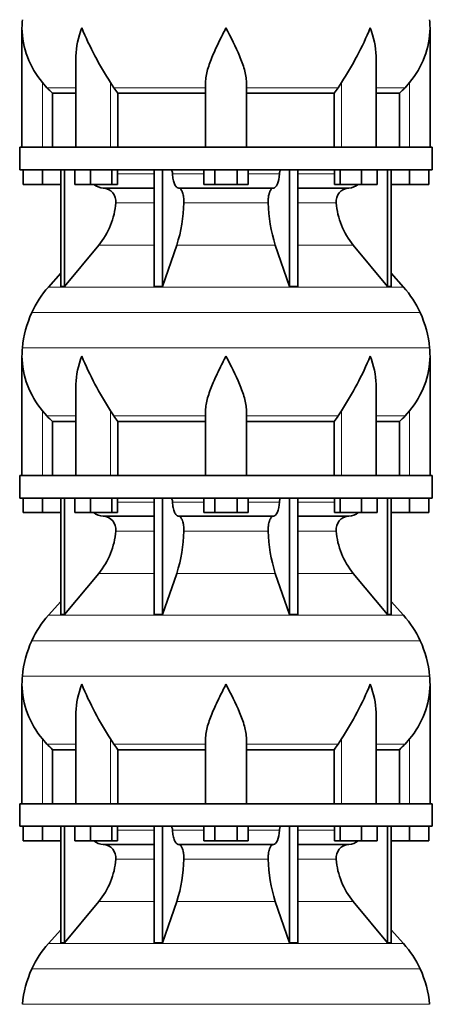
# Model space of a CAD drawing. Header units: millimetres. Extents: x 166 to 762, y -3522 to 2287.
# Tile 19 of 27: x 509 to 691, y -59 to 376. Entities that reach past the tile are written whole.
import ezdxf

# ---------------------------------------------------------------- set-up
doc = ezdxf.new("R2010")
doc.units = ezdxf.units.MM
doc.layers.add('VSI134_DIFFUSORE', color=7, linetype='Continuous')

# ---------------------------------------------------------------- blocks, each defined once
blk = doc.blocks.new('SE3')
at = {"layer": 'VSI134_DIFFUSORE', "color": 7, "linetype": 'Continuous', "lineweight": 35}
for p, q in [((509.77, 372.42), (509.77, 319.68)), ((689.77, 319.68), (689.77, 372.42)), ((533.5, 359.04), (533.5, 319.68)), ((666.05, 319.68), (666.05, 359.04)), ((520.78, 345.98), (518.77, 348.28)), ((550.28, 345.98), (548.86, 348.28)), ((590.77, 319.68), (590.77, 348.28)), ((608.77, 319.68), (608.77, 348.28)), ((650.69, 348.28), (649.26, 345.98)), ((680.77, 348.28), (678.76, 345.98)), ((523.3, 343.54), (533.5, 343.54)), ((523.3, 319.68), (523.3, 343.54)), ((552.06, 343.54), (590.77, 343.54)), ((552.06, 319.68), (552.06, 343.54)), ((608.77, 343.54), (647.48, 343.54)), ((647.48, 343.54), (647.48, 319.68)), ((666.05, 343.54), (676.25, 343.54)), ((676.25, 343.54), (676.25, 319.68)), ((690.77, 319.68), (508.77, 319.68)), ((508.77, 319.68), (508.77, 309.68)), ((690.77, 309.68), (690.77, 319.68)), ((508.77, 309.68), (690.77, 309.68)), ((510.27, 303.28), (510.27, 309.68)), ((510.27, 303.28), (510.27, 309.68)), ((518.77, 303.28), (518.77, 309.68)), ((526.95, 309.68), (526.95, 258.23)), ((528.48, 309.68), (528.48, 258.23)), ((533.02, 303.28), (533.02, 309.68)), ((539.96, 303.28), (539.96, 309.68)), ((549.44, 303.28), (549.44, 309.68)), ((551.98, 303.28), (551.98, 309.68)), ((568.08, 309.68), (568.08, 258.23)), ((571.77, 309.68), (571.77, 258.23)), ((589.96, 303.28), (589.96, 309.68)), ((594.87, 303.28), (594.87, 309.68)), ((604.68, 303.28), (604.68, 309.68)), ((609.59, 303.28), (609.59, 309.68)), ((627.78, 309.68), (627.78, 258.23)), ((631.47, 309.68), (631.47, 258.23)), ((647.57, 303.28), (647.57, 309.68)), ((650.11, 303.28), (650.11, 309.68)), ((659.59, 303.28), (659.59, 309.68)), ((666.53, 303.28), (666.53, 309.68)), ((671.07, 309.68), (671.07, 258.23)), ((672.6, 309.68), (672.6, 258.23)), ((680.77, 303.28), (680.77, 309.68)), ((689.27, 303.28), (689.27, 309.68)), ((518.77, 303.28), (510.27, 303.28)), ((526.95, 303.28), (518.77, 303.28)), ((539.96, 303.28), (533.02, 303.28)), ((549.44, 303.28), (539.96, 303.28)), ((545.6, 301.68), (568.08, 301.68)), ((551.98, 303.28), (549.44, 303.28)), ((578.86, 301.68), (620.68, 301.68)), ((594.87, 303.28), (589.96, 303.28)), ((604.68, 303.28), (594.87, 303.28)), ((609.59, 303.28), (604.68, 303.28)), ((631.47, 301.68), (653.95, 301.68)), ((650.11, 303.28), (647.57, 303.28)), ((659.59, 303.28), (650.11, 303.28)), ((666.53, 303.28), (659.59, 303.28)), ((680.77, 303.28), (672.6, 303.28)), ((689.27, 303.28), (680.77, 303.28)), ((528.48, 258.23), (543.63, 276.44)), ((571.77, 258.23), (578.05, 276.44)), ((621.5, 276.44), (627.78, 258.23)), ((655.92, 276.44), (671.07, 258.23)), ((526.95, 264), (521.48, 257.93)), ((678.07, 257.93), (672.6, 264)), ((526.95, 258.23), (528.48, 258.23)), ((568.08, 258.23), (571.77, 258.23)), ((627.78, 258.23), (631.47, 258.23)), ((671.07, 258.23), (672.6, 258.23)), ((509.77, 227.42), (509.77, 174.68)), ((689.77, 174.68), (689.77, 227.42)), ((533.5, 214.04), (533.5, 174.68)), ((666.05, 174.68), (666.05, 214.04)), ((520.78, 200.98), (518.77, 203.28)), ((550.28, 200.98), (548.86, 203.28)), ((590.77, 174.68), (590.77, 203.28)), ((608.77, 174.68), (608.77, 203.28)), ((650.69, 203.28), (649.26, 200.98)), ((680.77, 203.28), (678.76, 200.98)), ((523.3, 198.54), (533.5, 198.54)), ((523.3, 174.68), (523.3, 198.54)), ((552.06, 198.54), (590.77, 198.54)), ((552.06, 174.68), (552.06, 198.54)), ((608.77, 198.54), (647.48, 198.54)), ((647.48, 198.54), (647.48, 174.68)), ((666.05, 198.54), (676.25, 198.54)), ((676.25, 198.54), (676.25, 174.68)), ((690.77, 174.68), (508.77, 174.68)), ((508.77, 174.68), (508.77, 164.68)), ((690.77, 164.68), (690.77, 174.68)), ((508.77, 164.68), (690.77, 164.68)), ((510.27, 158.28), (510.27, 164.68)), ((510.27, 158.28), (510.27, 164.68)), ((518.77, 158.28), (518.77, 164.68)), ((526.95, 164.68), (526.95, 113.23)), ((528.48, 164.68), (528.48, 113.23)), ((533.02, 158.28), (533.02, 164.68)), ((539.96, 158.28), (539.96, 164.68)), ((549.44, 158.28), (549.44, 164.68)), ((551.98, 158.28), (551.98, 164.68)), ((568.08, 164.68), (568.08, 113.23)), ((571.77, 164.68), (571.77, 113.23)), ((589.96, 158.28), (589.96, 164.68)), ((594.87, 158.28), (594.87, 164.68)), ((604.68, 158.28), (604.68, 164.68)), ((609.59, 158.28), (609.59, 164.68)), ((627.78, 164.68), (627.78, 113.23)), ((631.47, 164.68), (631.47, 113.23)), ((647.57, 158.28), (647.57, 164.68)), ((650.11, 158.28), (650.11, 164.68)), ((659.59, 158.28), (659.59, 164.68)), ((666.53, 158.28), (666.53, 164.68)), ((671.07, 164.68), (671.07, 113.23)), ((672.6, 164.68), (672.6, 113.23)), ((680.77, 158.28), (680.77, 164.68)), ((689.27, 158.28), (689.27, 164.68)), ((518.77, 158.28), (510.27, 158.28)), ((526.95, 158.28), (518.77, 158.28)), ((539.96, 158.28), (533.02, 158.28)), ((549.44, 158.28), (539.96, 158.28)), ((545.6, 156.68), (568.08, 156.68)), ((551.98, 158.28), (549.44, 158.28)), ((578.86, 156.68), (620.68, 156.68)), ((594.87, 158.28), (589.96, 158.28)), ((604.68, 158.28), (594.87, 158.28)), ((609.59, 158.28), (604.68, 158.28)), ((631.47, 156.68), (653.95, 156.68)), ((650.11, 158.28), (647.57, 158.28)), ((659.59, 158.28), (650.11, 158.28)), ((666.53, 158.28), (659.59, 158.28)), ((680.77, 158.28), (672.6, 158.28)), ((689.27, 158.28), (680.77, 158.28)), ((528.48, 113.23), (543.63, 131.44)), ((571.77, 113.23), (578.05, 131.44)), ((621.5, 131.44), (627.78, 113.23)), ((655.92, 131.44), (671.07, 113.23)), ((526.95, 119), (521.48, 112.93)), ((678.07, 112.93), (672.6, 119)), ((526.95, 113.23), (528.48, 113.23)), ((568.08, 113.23), (571.77, 113.23)), ((627.78, 113.23), (631.47, 113.23)), ((671.07, 113.23), (672.6, 113.23)), ((509.77, 82.42), (509.77, 29.68)), ((689.77, 29.68), (689.77, 82.42)), ((533.5, 69.04), (533.5, 29.68)), ((666.05, 29.68), (666.05, 69.04)), ((520.78, 55.98), (518.77, 58.28)), ((550.28, 55.98), (548.86, 58.28)), ((590.77, 29.68), (590.77, 58.28)), ((608.77, 29.68), (608.77, 58.28)), ((650.69, 58.28), (649.26, 55.98)), ((680.77, 58.28), (678.76, 55.98)), ((523.3, 53.54), (533.5, 53.54)), ((523.3, 29.68), (523.3, 53.54)), ((552.06, 53.54), (590.77, 53.54)), ((552.06, 29.68), (552.06, 53.54)), ((608.77, 53.54), (647.48, 53.54)), ((647.48, 53.54), (647.48, 29.68)), ((666.05, 53.54), (676.25, 53.54)), ((676.25, 53.54), (676.25, 29.68)), ((690.77, 29.68), (508.77, 29.68)), ((508.77, 29.68), (508.77, 19.68)), ((690.77, 19.68), (690.77, 29.68)), ((508.77, 19.68), (690.77, 19.68)), ((510.27, 13.28), (510.27, 19.68)), ((510.27, 13.28), (510.27, 19.68)), ((518.77, 13.28), (518.77, 19.68)), ((526.95, 19.68), (526.95, -31.77)), ((528.48, 19.68), (528.48, -31.77)), ((533.02, 13.28), (533.02, 19.68)), ((539.96, 13.28), (539.96, 19.68)), ((549.44, 13.28), (549.44, 19.68)), ((551.98, 13.28), (551.98, 19.68)), ((568.08, 19.68), (568.08, -31.77)), ((571.77, 19.68), (571.77, -31.77)), ((589.96, 13.28), (589.96, 19.68)), ((594.87, 13.28), (594.87, 19.68)), ((604.68, 13.28), (604.68, 19.68)), ((609.59, 13.28), (609.59, 19.68)), ((627.78, 19.68), (627.78, -31.77)), ((631.47, 19.68), (631.47, -31.77)), ((647.57, 13.28), (647.57, 19.68)), ((650.11, 13.28), (650.11, 19.68)), ((659.59, 13.28), (659.59, 19.68)), ((666.53, 13.28), (666.53, 19.68)), ((671.07, 19.68), (671.07, -31.77)), ((672.6, 19.68), (672.6, -31.77)), ((680.77, 13.28), (680.77, 19.68)), ((689.27, 13.28), (689.27, 19.68)), ((518.77, 13.28), (510.27, 13.28)), ((526.95, 13.28), (518.77, 13.28)), ((539.96, 13.28), (533.02, 13.28)), ((549.44, 13.28), (539.96, 13.28)), ((551.98, 13.28), (549.44, 13.28)), ((594.87, 13.28), (589.96, 13.28)), ((604.68, 13.28), (594.87, 13.28)), ((609.59, 13.28), (604.68, 13.28)), ((650.11, 13.28), (647.57, 13.28)), ((659.59, 13.28), (650.11, 13.28)), ((666.53, 13.28), (659.59, 13.28)), ((680.77, 13.28), (672.6, 13.28)), ((689.27, 13.28), (680.77, 13.28)), ((545.6, 11.68), (568.08, 11.68)), ((578.86, 11.68), (620.68, 11.68)), ((631.47, 11.68), (653.95, 11.68)), ((528.48, -31.77), (543.63, -13.56)), ((571.77, -31.77), (578.05, -13.56)), ((621.5, -13.56), (627.78, -31.77)), ((655.92, -13.56), (671.07, -31.77)), ((526.95, -26), (521.48, -32.07)), ((678.07, -32.07), (672.6, -26)), ((526.95, -31.77), (528.48, -31.77)), ((568.08, -31.77), (571.77, -31.77)), ((627.78, -31.77), (631.47, -31.77)), ((671.07, -31.77), (672.6, -31.77))]:
    blk.add_line(p, q, dxfattribs=at)
at = {"layer": 'VSI134_DIFFUSORE', "color": 4, "linetype": 'Continuous', "lineweight": 9}
for p, q in [((518.77, 319.68), (518.77, 348.28)), ((548.86, 319.68), (548.86, 348.28)), ((650.69, 319.68), (650.69, 348.28)), ((680.77, 319.68), (680.77, 348.28)), ((533.5, 345.98), (520.78, 345.98)), ((590.77, 345.98), (550.28, 345.98)), ((608.77, 345.98), (649.26, 345.98)), ((666.05, 345.98), (678.76, 345.98)), ((551.98, 307.91), (568.08, 307.91)), ((576.2, 307.91), (589.96, 307.91)), ((609.59, 307.91), (623.35, 307.91)), ((631.47, 307.91), (647.57, 307.91)), ((568.08, 295.14), (551.15, 295.14)), ((618.38, 295.14), (581.16, 295.14)), ((648.4, 295.14), (631.47, 295.14)), ((543.63, 276.44), (568.08, 276.44)), ((578.05, 276.44), (621.5, 276.44)), ((631.47, 276.44), (655.92, 276.44)), ((521.48, 257.93), (678.07, 257.93)), ((685.44, 246.67), (514.11, 246.67)), ((509.95, 231.04), (689.6, 231.04)), ((518.77, 174.68), (518.77, 203.28)), ((533.5, 200.98), (520.78, 200.98)), ((548.86, 174.68), (548.86, 203.28)), ((590.77, 200.98), (550.28, 200.98)), ((608.77, 200.98), (649.26, 200.98)), ((650.69, 174.68), (650.69, 203.28)), ((666.05, 200.98), (678.76, 200.98)), ((680.77, 174.68), (680.77, 203.28)), ((551.98, 162.91), (568.08, 162.91)), ((576.2, 162.91), (589.96, 162.91)), ((609.59, 162.91), (623.35, 162.91)), ((631.47, 162.91), (647.57, 162.91)), ((568.08, 150.14), (551.15, 150.14)), ((618.38, 150.14), (581.16, 150.14)), ((648.4, 150.14), (631.47, 150.14)), ((543.63, 131.44), (568.08, 131.44)), ((578.05, 131.44), (621.5, 131.44)), ((631.47, 131.44), (655.92, 131.44)), ((521.48, 112.93), (678.07, 112.93)), ((685.44, 101.67), (514.11, 101.67)), ((509.95, 86.04), (689.6, 86.04)), ((518.77, 29.68), (518.77, 58.28)), ((548.86, 29.68), (548.86, 58.28)), ((650.69, 29.68), (650.69, 58.28)), ((680.77, 29.68), (680.77, 58.28)), ((533.5, 55.98), (520.78, 55.98)), ((590.77, 55.98), (550.28, 55.98)), ((608.77, 55.98), (649.26, 55.98)), ((666.05, 55.98), (678.76, 55.98)), ((551.98, 17.91), (568.08, 17.91)), ((576.2, 17.91), (589.96, 17.91)), ((609.59, 17.91), (623.35, 17.91)), ((631.47, 17.91), (647.57, 17.91)), ((568.08, 5.14), (551.15, 5.14)), ((618.38, 5.14), (581.16, 5.14)), ((648.4, 5.14), (631.47, 5.14)), ((543.63, -13.56), (568.08, -13.56)), ((578.05, -13.56), (621.5, -13.56)), ((631.47, -13.56), (655.92, -13.56)), ((521.48, -32.07), (678.07, -32.07)), ((685.44, -43.33), (514.11, -43.33)), ((509.95, -58.96), (689.6, -58.96))]:
    blk.add_line(p, q, dxfattribs=at)
at = {"layer": 'VSI134_DIFFUSORE', "color": 7, "linetype": 'Continuous', "lineweight": 35}
for centre, radius, start, end in [((548.27, 372.41), 38.5, 174.5826, 180.0014), ((651.27, 372.41), 38.5, 359.9671, 5.4174), ((548.47, 373.09), 38.7, 181.0158, 219.8906), ((674.45, 429.94), 149.81, 202.5842, 213.0334), ((525.1, 429.94), 149.81, 326.9666, 337.4158), ((651.08, 373.09), 38.7, 320.1094, 358.9842), ((583.4, 368.2), 39.88, 213.8582, 218.2062), ((616.15, 368.2), 39.88, 321.7938, 326.1418), ((545.83, 308.36), 6.68, 229.5852, 268.0094), ((545.31, 295.82), 5.87, 353.3223, 87.2173), ((654.21, 295.84), 5.85, 92.5772, 186.8833), ((653.72, 308.36), 6.68, 271.9979, 310.3729), ((517.84, 297.66), 33.4, 320.5472, 355.6594), ((516.21, 296.34), 64.97, 342.1602, 358.9354), ((684.85, 296.59), 66.48, 181.2569, 197.6475), ((681.81, 297.71), 33.51, 184.3996, 219.3938), ((554.17, 228.48), 44, 138, 155.5912), ((645.37, 228.48), 44, 24.4088, 42), ((558.73, 226.42), 49, 155.5912, 174.5826), ((640.82, 226.42), 49, 5.4174, 24.4088), ((548.27, 227.41), 38.5, 174.5826, 180.0014), ((651.27, 227.41), 38.5, 359.9671, 5.4174), ((548.47, 228.09), 38.7, 181.0158, 219.8906), ((674.45, 284.94), 149.81, 202.5842, 213.0334), ((525.1, 284.94), 149.81, 326.9666, 337.4158), ((651.08, 228.09), 38.7, 320.1094, 358.9842), ((583.4, 223.2), 39.88, 213.8582, 218.2062), ((616.15, 223.2), 39.88, 321.7938, 326.1418), ((545.83, 163.36), 6.68, 229.5852, 268.0094), ((545.31, 150.82), 5.87, 353.3223, 87.2173), ((654.21, 150.84), 5.85, 92.5772, 186.8833), ((653.72, 163.36), 6.68, 271.9979, 310.3729), ((517.84, 152.66), 33.4, 320.5472, 355.6594), ((516.21, 151.34), 64.97, 342.1602, 358.9354), ((684.85, 151.59), 66.48, 181.2569, 197.6475), ((681.81, 152.71), 33.51, 184.3996, 219.3938), ((554.17, 83.48), 44, 138, 155.5912), ((645.37, 83.48), 44, 24.4088, 42), ((558.73, 81.42), 49, 155.5912, 174.5826), ((640.82, 81.42), 49, 5.4174, 24.4088), ((548.27, 82.41), 38.5, 174.5826, 180.0014), ((651.27, 82.41), 38.5, 359.9671, 5.4174), ((548.47, 83.09), 38.7, 181.0158, 219.8906), ((674.45, 139.94), 149.81, 202.5842, 213.0334), ((525.1, 139.94), 149.81, 326.9666, 337.4158), ((651.08, 83.09), 38.7, 320.1094, 358.9842), ((583.4, 78.2), 39.88, 213.8582, 218.2062), ((616.15, 78.2), 39.88, 321.7938, 326.1418), ((545.83, 18.36), 6.68, 229.5852, 268.0094), ((653.72, 18.36), 6.68, 271.9979, 310.3729), ((545.31, 5.82), 5.87, 353.3223, 87.2173), ((654.21, 5.84), 5.85, 92.5772, 186.8833), ((517.84, 7.66), 33.4, 320.5472, 355.6594), ((516.21, 6.34), 64.97, 342.1602, 358.9354), ((684.85, 6.59), 66.48, 181.2569, 197.6475), ((681.81, 7.71), 33.51, 184.3996, 219.3938), ((554.17, -61.52), 44, 138, 155.5912), ((645.37, -61.52), 44, 24.4088, 42), ((558.73, -63.58), 49, 155.5912, 174.5826), ((640.82, -63.58), 49, 5.4174, 24.4088)]:
    blk.add_arc(centre, radius, start, end, dxfattribs=at)
for points, knots in [([(533.5, 359.03), (533.5, 359.35), (533.5, 359.68), (533.65, 364.05), (534.64, 368.26), (536.13, 372.41)], [0.4601729, 0.4601729, 0.4601729, 0.4601729, 0.5, 0.5, 1, 1, 1, 1]), ([(590.77, 348.28), (590.77, 350.11), (591.13, 352.05), (592.23, 355.99), (592.98, 358), (594.69, 362.1), (595.65, 364.14), (597.15, 367.22), (597.67, 368.25), (598.71, 370.32), (599.25, 371.38), (599.77, 372.41)], [0, 0, 0, 0, 0.25, 0.25, 0.5, 0.5, 0.75, 0.75, 0.875, 0.875, 1, 1, 1, 1]), ([(608.77, 348.28), (608.77, 350.11), (608.42, 352.01), (607.32, 355.97), (606.58, 357.98), (604.04, 364.05), (601.89, 368.26), (599.77, 372.41)], [0, 0, 0, 0, 0.25, 0.25, 0.5, 0.5, 1, 1, 1, 1]), ([(666.05, 359.03), (666.05, 359.35), (666.04, 359.68), (665.89, 364.05), (664.91, 368.26), (663.41, 372.41)], [0.4601729, 0.4601729, 0.4601729, 0.4601729, 0.5, 0.5, 1, 1, 1, 1]), ([(575.44, 309.68), (575.49, 309.68), (575.53, 309.67), (575.62, 309.63), (575.67, 309.6), (575.8, 309.47), (575.88, 309.34), (576.02, 309.01), (576.08, 308.82), (576.16, 308.39), (576.19, 308.15), (576.2, 307.91)], [0, 0, 0, 0, 0.125, 0.125, 0.25, 0.25, 0.5, 0.5, 0.75, 0.75, 1, 1, 1, 1]), ([(623.35, 307.91), (623.36, 308.15), (623.38, 308.38), (623.45, 308.71), (623.47, 308.81), (623.53, 309), (623.56, 309.09), (623.63, 309.26), (623.67, 309.33), (623.75, 309.45), (623.79, 309.51), (623.88, 309.6), (623.92, 309.63), (624.01, 309.67), (624.06, 309.68), (624.11, 309.68)], [0, 0, 0, 0, 0.25, 0.25, 0.375, 0.375, 0.5, 0.5, 0.625, 0.625, 0.75, 0.75, 0.875, 0.875, 1, 1, 1, 1]), ([(578.86, 301.68), (578.7, 301.68), (578.54, 301.72), (578.3, 301.84), (578.22, 301.89), (578.06, 302), (577.99, 302.07), (577.76, 302.29), (577.61, 302.48), (577.33, 302.93), (577.2, 303.18), (576.96, 303.74), (576.85, 304.06), (576.65, 304.73), (576.56, 305.09), (576.41, 305.84), (576.35, 306.24), (576.25, 307.06), (576.22, 307.48), (576.2, 307.91)], [0, 0, 0, 0, 0.125, 0.125, 0.1875, 0.1875, 0.25, 0.25, 0.375, 0.375, 0.5, 0.5, 0.625, 0.625, 0.75, 0.75, 0.875, 0.875, 1, 1, 1, 1]), ([(623.35, 307.91), (623.27, 306.2), (622.96, 304.6), (621.98, 302.33), (621.33, 301.68), (620.68, 301.68)], [0, 0, 0, 0, 0.5, 0.5, 1, 1, 1, 1]), ([(578.86, 301.68), (578.94, 301.68), (579.02, 301.67), (579.18, 301.63), (579.26, 301.6), (579.49, 301.47), (579.65, 301.34), (579.94, 301), (580.08, 300.8), (580.27, 300.44), (580.33, 300.31), (580.45, 300.03), (580.51, 299.88), (580.67, 299.42), (580.77, 299.09), (580.89, 298.55), (580.93, 298.37), (580.99, 297.99), (581.02, 297.8), (581.1, 297.21), (581.13, 296.8), (581.17, 295.97), (581.18, 295.55), (581.16, 295.14)], [0, 0, 0, 0, 0.0625, 0.0625, 0.125, 0.125, 0.25, 0.25, 0.375, 0.375, 0.4375, 0.4375, 0.5, 0.5, 0.625, 0.625, 0.6875, 0.6875, 0.75, 0.75, 0.875, 0.875, 1, 1, 1, 1]), ([(618.38, 295.14), (618.37, 295.55), (618.37, 295.97), (618.4, 296.59), (618.42, 296.79), (618.45, 297.2), (618.47, 297.4), (618.55, 297.99), (618.62, 298.37), (618.74, 298.91), (618.78, 299.08), (618.88, 299.42), (618.98, 299.74), (619.09, 300.03), (619.21, 300.3), (619.27, 300.44), (619.47, 300.8), (619.61, 301.01), (619.9, 301.34), (620.05, 301.47), (620.36, 301.64), (620.52, 301.68), (620.68, 301.68)], [0, 0, 0, 0, 0.125, 0.125, 0.1875, 0.1875, 0.25, 0.25, 0.375, 0.375, 0.4375, 0.4375, 0.5, 0.5625, 0.5625, 0.625, 0.625, 0.75, 0.75, 0.875, 0.875, 1, 1, 1, 1]), ([(533.5, 214.03), (533.5, 214.35), (533.5, 214.68), (533.65, 219.05), (534.64, 223.26), (536.13, 227.41)], [0.4601729, 0.4601729, 0.4601729, 0.4601729, 0.5, 0.5, 1, 1, 1, 1]), ([(590.77, 203.28), (590.77, 205.11), (591.13, 207.05), (592.23, 210.99), (592.98, 213), (594.69, 217.1), (595.65, 219.14), (597.15, 222.22), (597.67, 223.25), (598.71, 225.32), (599.25, 226.38), (599.77, 227.41)], [0, 0, 0, 0, 0.25, 0.25, 0.5, 0.5, 0.75, 0.75, 0.875, 0.875, 1, 1, 1, 1]), ([(608.77, 203.28), (608.77, 205.11), (608.42, 207.01), (607.32, 210.97), (606.58, 212.98), (604.04, 219.05), (601.89, 223.26), (599.77, 227.41)], [0, 0, 0, 0, 0.25, 0.25, 0.5, 0.5, 1, 1, 1, 1]), ([(666.05, 214.03), (666.05, 214.35), (666.04, 214.68), (665.89, 219.05), (664.91, 223.26), (663.41, 227.41)], [0.4601729, 0.4601729, 0.4601729, 0.4601729, 0.5, 0.5, 1, 1, 1, 1]), ([(575.44, 164.68), (575.49, 164.68), (575.53, 164.67), (575.62, 164.63), (575.67, 164.6), (575.8, 164.47), (575.88, 164.34), (576.02, 164.01), (576.08, 163.82), (576.16, 163.39), (576.19, 163.15), (576.2, 162.91)], [0, 0, 0, 0, 0.125, 0.125, 0.25, 0.25, 0.5, 0.5, 0.75, 0.75, 1, 1, 1, 1]), ([(578.86, 156.68), (578.7, 156.68), (578.54, 156.72), (578.3, 156.84), (578.22, 156.89), (578.06, 157), (577.99, 157.07), (577.76, 157.29), (577.61, 157.48), (577.33, 157.93), (577.2, 158.18), (576.96, 158.74), (576.85, 159.06), (576.65, 159.73), (576.56, 160.09), (576.41, 160.84), (576.35, 161.24), (576.25, 162.06), (576.22, 162.48), (576.2, 162.91)], [0, 0, 0, 0, 0.125, 0.125, 0.1875, 0.1875, 0.25, 0.25, 0.375, 0.375, 0.5, 0.5, 0.625, 0.625, 0.75, 0.75, 0.875, 0.875, 1, 1, 1, 1]), ([(623.35, 162.91), (623.27, 161.2), (622.96, 159.6), (621.98, 157.33), (621.33, 156.68), (620.68, 156.68)], [0, 0, 0, 0, 0.5, 0.5, 1, 1, 1, 1]), ([(623.35, 162.91), (623.36, 163.15), (623.38, 163.38), (623.45, 163.71), (623.47, 163.81), (623.53, 164), (623.56, 164.09), (623.63, 164.26), (623.67, 164.33), (623.75, 164.45), (623.79, 164.51), (623.88, 164.6), (623.92, 164.63), (624.01, 164.67), (624.06, 164.68), (624.11, 164.68)], [0, 0, 0, 0, 0.25, 0.25, 0.375, 0.375, 0.5, 0.5, 0.625, 0.625, 0.75, 0.75, 0.875, 0.875, 1, 1, 1, 1]), ([(578.86, 156.68), (578.94, 156.68), (579.02, 156.67), (579.18, 156.63), (579.26, 156.6), (579.49, 156.47), (579.65, 156.34), (579.94, 156), (580.08, 155.8), (580.27, 155.44), (580.33, 155.31), (580.45, 155.03), (580.51, 154.88), (580.67, 154.42), (580.77, 154.09), (580.89, 153.55), (580.93, 153.37), (580.99, 152.99), (581.02, 152.8), (581.1, 152.21), (581.13, 151.8), (581.17, 150.97), (581.18, 150.55), (581.16, 150.14)], [0, 0, 0, 0, 0.0625, 0.0625, 0.125, 0.125, 0.25, 0.25, 0.375, 0.375, 0.4375, 0.4375, 0.5, 0.5, 0.625, 0.625, 0.6875, 0.6875, 0.75, 0.75, 0.875, 0.875, 1, 1, 1, 1]), ([(618.38, 150.14), (618.37, 150.55), (618.37, 150.97), (618.4, 151.59), (618.42, 151.79), (618.45, 152.2), (618.47, 152.4), (618.55, 152.99), (618.62, 153.37), (618.74, 153.91), (618.78, 154.08), (618.88, 154.42), (618.98, 154.74), (619.09, 155.03), (619.21, 155.3), (619.27, 155.44), (619.47, 155.8), (619.61, 156.01), (619.9, 156.34), (620.05, 156.47), (620.36, 156.64), (620.52, 156.68), (620.68, 156.68)], [0, 0, 0, 0, 0.125, 0.125, 0.1875, 0.1875, 0.25, 0.25, 0.375, 0.375, 0.4375, 0.4375, 0.5, 0.5625, 0.5625, 0.625, 0.625, 0.75, 0.75, 0.875, 0.875, 1, 1, 1, 1]), ([(533.5, 69.03), (533.5, 69.35), (533.5, 69.68), (533.65, 74.05), (534.64, 78.26), (536.13, 82.41)], [0.4601729, 0.4601729, 0.4601729, 0.4601729, 0.5, 0.5, 1, 1, 1, 1]), ([(590.77, 58.28), (590.77, 60.11), (591.13, 62.05), (592.23, 65.99), (592.98, 68), (594.69, 72.1), (595.65, 74.14), (597.15, 77.22), (597.67, 78.25), (598.71, 80.32), (599.25, 81.38), (599.77, 82.41)], [0, 0, 0, 0, 0.25, 0.25, 0.5, 0.5, 0.75, 0.75, 0.875, 0.875, 1, 1, 1, 1]), ([(608.77, 58.28), (608.77, 60.11), (608.42, 62.01), (607.32, 65.97), (606.58, 67.98), (604.04, 74.05), (601.89, 78.26), (599.77, 82.41)], [0, 0, 0, 0, 0.25, 0.25, 0.5, 0.5, 1, 1, 1, 1]), ([(666.05, 69.03), (666.05, 69.35), (666.04, 69.68), (665.89, 74.05), (664.91, 78.26), (663.41, 82.41)], [0.4601729, 0.4601729, 0.4601729, 0.4601729, 0.5, 0.5, 1, 1, 1, 1]), ([(575.44, 19.68), (575.49, 19.68), (575.53, 19.67), (575.62, 19.63), (575.67, 19.6), (575.8, 19.47), (575.88, 19.34), (576.02, 19.01), (576.08, 18.82), (576.16, 18.39), (576.19, 18.15), (576.2, 17.91)], [0, 0, 0, 0, 0.125, 0.125, 0.25, 0.25, 0.5, 0.5, 0.75, 0.75, 1, 1, 1, 1]), ([(578.86, 11.68), (578.7, 11.68), (578.54, 11.72), (578.3, 11.84), (578.22, 11.89), (578.06, 12), (577.99, 12.07), (577.76, 12.29), (577.61, 12.48), (577.33, 12.93), (577.2, 13.18), (576.96, 13.74), (576.85, 14.06), (576.65, 14.73), (576.56, 15.09), (576.41, 15.84), (576.35, 16.24), (576.25, 17.06), (576.22, 17.48), (576.2, 17.91)], [0, 0, 0, 0, 0.125, 0.125, 0.1875, 0.1875, 0.25, 0.25, 0.375, 0.375, 0.5, 0.5, 0.625, 0.625, 0.75, 0.75, 0.875, 0.875, 1, 1, 1, 1]), ([(623.35, 17.91), (623.27, 16.2), (622.96, 14.6), (621.98, 12.33), (621.33, 11.68), (620.68, 11.68)], [0, 0, 0, 0, 0.5, 0.5, 1, 1, 1, 1]), ([(623.35, 17.91), (623.36, 18.15), (623.38, 18.38), (623.45, 18.71), (623.47, 18.81), (623.53, 19), (623.56, 19.09), (623.63, 19.26), (623.67, 19.33), (623.75, 19.45), (623.79, 19.51), (623.88, 19.6), (623.92, 19.63), (624.01, 19.67), (624.06, 19.68), (624.11, 19.68)], [0, 0, 0, 0, 0.25, 0.25, 0.375, 0.375, 0.5, 0.5, 0.625, 0.625, 0.75, 0.75, 0.875, 0.875, 1, 1, 1, 1]), ([(578.86, 11.68), (578.94, 11.68), (579.02, 11.67), (579.18, 11.63), (579.26, 11.6), (579.49, 11.47), (579.65, 11.34), (579.94, 11), (580.08, 10.8), (580.27, 10.44), (580.33, 10.31), (580.45, 10.03), (580.51, 9.88), (580.67, 9.42), (580.77, 9.09), (580.89, 8.55), (580.93, 8.37), (580.99, 7.99), (581.02, 7.8), (581.1, 7.21), (581.13, 6.8), (581.17, 5.97), (581.18, 5.55), (581.16, 5.14)], [0, 0, 0, 0, 0.0625, 0.0625, 0.125, 0.125, 0.25, 0.25, 0.375, 0.375, 0.4375, 0.4375, 0.5, 0.5, 0.625, 0.625, 0.6875, 0.6875, 0.75, 0.75, 0.875, 0.875, 1, 1, 1, 1]), ([(618.38, 5.14), (618.37, 5.55), (618.37, 5.97), (618.4, 6.59), (618.42, 6.79), (618.45, 7.2), (618.47, 7.4), (618.55, 7.99), (618.62, 8.37), (618.74, 8.91), (618.78, 9.08), (618.88, 9.42), (618.98, 9.74), (619.09, 10.03), (619.21, 10.3), (619.27, 10.44), (619.47, 10.8), (619.61, 11.01), (619.9, 11.34), (620.05, 11.47), (620.36, 11.64), (620.52, 11.68), (620.68, 11.68)], [0, 0, 0, 0, 0.125, 0.125, 0.1875, 0.1875, 0.25, 0.25, 0.375, 0.375, 0.4375, 0.4375, 0.5, 0.5625, 0.5625, 0.625, 0.625, 0.75, 0.75, 0.875, 0.875, 1, 1, 1, 1])]:
    blk.add_open_spline(points, degree=3, knots=knots, dxfattribs=at)
for points in [[(523.3, 343.54), (522.43, 344.32), (521.59, 345.14), (520.78, 345.98)], [(678.76, 345.98), (677.96, 345.14), (677.12, 344.32), (676.25, 343.54)], [(523.3, 198.54), (522.43, 199.32), (521.59, 200.14), (520.78, 200.98)], [(678.76, 200.98), (677.96, 200.14), (677.12, 199.32), (676.25, 198.54)], [(523.3, 53.54), (522.43, 54.32), (521.59, 55.14), (520.78, 55.98)], [(678.76, 55.98), (677.96, 55.14), (677.12, 54.32), (676.25, 53.54)]]:
    blk.add_open_spline(points, degree=3, dxfattribs=at)

msp = doc.modelspace()

# ---------------------------------------------------------------- block references
msp.add_blockref('SE3', (0, 0))

doc.saveas('drawing.dxf')
